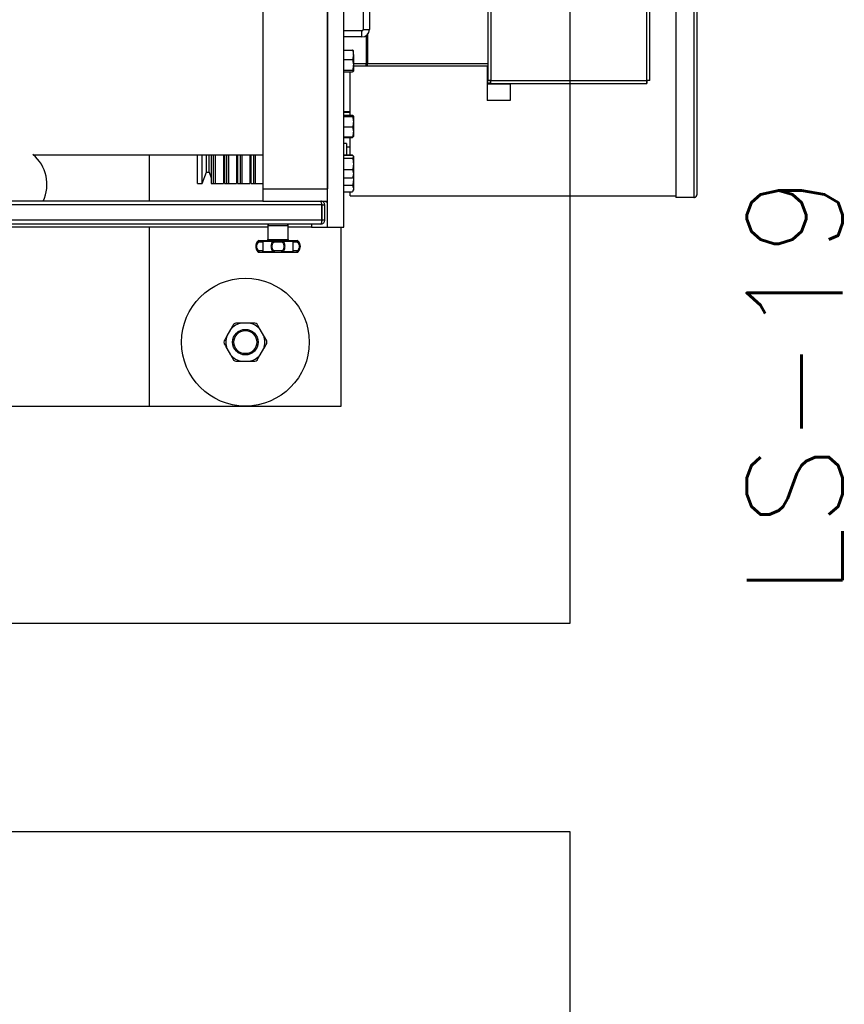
# Model space of a CAD drawing. Extents: x -13.5 to 60.2, y -0.1 to 41.9.
# Tile 33 of 57: x 22.866 to 23.507, y 18.73 to 19.495. Entities that reach past the tile are written whole.
import ezdxf

# ---------------------------------------------------------------- set-up
doc = ezdxf.new("R2010")
doc.units = 0
doc.header["$MEASUREMENT"] = 0
doc.layers.add('PAREDES', color=8, linetype='Continuous')
doc.styles.add('20--4-0', font='romans.shx', dxfattribs={"height": 0.08})

# ---------------------------------------------------------------- blocks, each defined once
blk = doc.blocks.new('LS- 19')
for p, q in [((-131.12641, 57.59345), (-131.12641, 58.76537)), ((-131.1138, 57.59345), (-131.1138, 58.76537)), ((-131.17686, 58.73557), (-131.17686, 57.62325)), ((-131.12641, 58.73557), (-131.12641, 57.62325)), ((-130.83939, 58.09459), (-130.83939, 57.61863)), ((-130.85558, 58.09271), (-130.85558, 57.61647)), ((-130.84167, 58.09271), (-130.84167, 57.61647)), ((-131.00192, 57.88856), (-131.00192, 57.70752)), ((-130.99943, 57.88842), (-130.99943, 57.70766)), ((-130.87827, 57.70766), (-130.87827, 57.88842)), ((-130.87579, 57.70752), (-130.87579, 57.88856)), ((-131.09865, 57.79329), (-131.09865, 57.74711)), ((-131.09394, 57.79329), (-131.09394, 57.74711)), ((-131.09965, 57.74611), (-131.1138, 57.74611)), ((-131.09965, 57.74139), (-131.1138, 57.74139)), ((-131.09965, 57.74139), (-131.09965, 57.74611)), ((-131.09865, 57.74711), (-131.09394, 57.74711)), ((-131.09652, 57.74233), (-131.09652, 57.72057)), ((-131.09532, 57.74338), (-131.09532, 57.72057)), ((-131.1138, 57.73123), (-131.10706, 57.73123)), ((-131.10635, 57.7276), (-131.10635, 57.7307)), ((-131.10635, 57.7276), (-131.10635, 57.71972)), ((-131.1138, 57.72396), (-131.10706, 57.72396)), ((-131.09652, 57.72057), (-131.10635, 57.72057)), ((-131.10635, 57.71972), (-131.10635, 57.71488)), ((-131.09652, 57.71859), (-131.10635, 57.71859)), ((-131.09532, 57.72057), (-131.09652, 57.72057)), ((-131.09652, 57.71859), (-131.09652, 57.72057)), ((-131.09532, 57.71859), (-131.09652, 57.71859)), ((-131.00192, 57.72057), (-131.09532, 57.72057)), ((-131.09532, 57.71859), (-131.09532, 57.72057)), ((-131.00241, 57.71859), (-131.09532, 57.71859)), ((-131.00241, 57.71859), (-131.00241, 57.70568)), ((-131.00241, 57.71859), (-131.00192, 57.71859)), ((-131.1138, 57.71548), (-131.10706, 57.71548)), ((-131.1138, 57.71428), (-131.10706, 57.71428)), ((-131.10883, 57.68069), (-131.10883, 57.71428)), ((-131.00241, 57.70568), (-131.00241, 57.70468)), ((-131.00241, 57.70568), (-130.99958, 57.70568)), ((-130.98454, 57.70468), (-131.00241, 57.70468)), ((-131.00241, 57.70468), (-131.00241, 57.69207)), ((-131.00192, 57.70752), (-130.99993, 57.70752)), ((-130.99958, 57.70518), (-130.99958, 57.70717)), ((-130.99958, 57.70518), (-130.87812, 57.70518)), ((-130.99943, 57.70766), (-130.87827, 57.70766)), ((-130.98454, 57.70518), (-130.98454, 57.70468)), ((-130.98454, 57.70468), (-130.98454, 57.69207)), ((-130.87812, 57.70518), (-130.87812, 57.70717)), ((-130.87579, 57.70752), (-130.87777, 57.70752)), ((-130.98454, 57.69207), (-131.00241, 57.69207)), ((-131.1138, 57.68346), (-131.10883, 57.68346)), ((-131.1138, 57.68288), (-131.10883, 57.68288)), ((-131.1138, 57.68069), (-131.10706, 57.68069)), ((-131.1138, 57.68023), (-131.10706, 57.68023)), ((-131.10706, 57.68069), (-131.1069, 57.68019)), ((-131.10647, 57.6801), (-131.10706, 57.68069)), ((-131.10635, 57.67995), (-131.10644, 57.68011)), ((-131.10635, 57.67993), (-131.10635, 57.67552)), ((-131.1138, 57.67963), (-131.10706, 57.67963)), ((-131.10635, 57.67552), (-131.10635, 57.66759)), ((-131.1138, 57.67141), (-131.10706, 57.67141)), ((-131.10635, 57.66759), (-131.10635, 57.66408)), ((-131.1138, 57.66378), (-131.10706, 57.66378)), ((-131.1138, 57.66332), (-131.10706, 57.66332)), ((-131.11181, 57.6585), (-131.1138, 57.6585)), ((-131.11181, 57.6585), (-131.11181, 57.64985)), ((-131.10883, 57.64985), (-131.10883, 57.66332)), ((-131.10644, 57.6639), (-131.10635, 57.66406)), ((-131.3554, 57.64986), (-131.17686, 57.64986)), ((-131.26481, 57.61379), (-131.26481, 57.64986)), ((-131.22751, 57.62736), (-131.22751, 57.64986)), ((-131.22404, 57.62736), (-131.22404, 57.64986)), ((-131.22061, 57.6363), (-131.22061, 57.64986)), ((-131.21853, 57.6363), (-131.21853, 57.64986)), ((-131.21683, 57.64986), (-131.21683, 57.62736)), ((-131.2151, 57.62736), (-131.2151, 57.64986)), ((-131.21361, 57.62736), (-131.21361, 57.64986)), ((-131.20739, 57.64986), (-131.20739, 57.62736)), ((-131.2066, 57.64986), (-131.2066, 57.62736)), ((-131.20467, 57.62736), (-131.20467, 57.64986)), ((-131.20318, 57.62736), (-131.20318, 57.64986)), ((-131.19716, 57.64986), (-131.19716, 57.62736)), ((-131.19637, 57.64986), (-131.19637, 57.62736)), ((-131.19424, 57.62736), (-131.19424, 57.64986)), ((-131.19275, 57.62736), (-131.19275, 57.64986)), ((-131.18694, 57.64986), (-131.18694, 57.62736)), ((-131.18614, 57.64986), (-131.18614, 57.62736)), ((-131.18382, 57.62736), (-131.18382, 57.64986)), ((-131.18233, 57.62736), (-131.18233, 57.64986)), ((-131.1138, 57.64985), (-131.10706, 57.64985)), ((-131.1138, 57.64961), (-131.10706, 57.64961)), ((-131.11181, 57.65602), (-131.10883, 57.65602)), ((-131.10706, 57.64985), (-131.10702, 57.64974)), ((-131.10701, 57.64975), (-131.10706, 57.64985)), ((-131.10651, 57.64898), (-131.10673, 57.64935)), ((-131.1138, 57.64724), (-131.10706, 57.64724)), ((-131.10635, 57.6487), (-131.10651, 57.64898)), ((-131.10635, 57.6487), (-131.10635, 57.64843)), ((-131.10635, 57.64843), (-131.10635, 57.64281)), ((-131.10635, 57.64281), (-131.10635, 57.63513)), ((-131.22404, 57.62736), (-131.22061, 57.6363)), ((-131.22061, 57.6363), (-131.21853, 57.6363)), ((-131.21853, 57.6363), (-131.21683, 57.63186)), ((-131.20739, 57.63445), (-131.2066, 57.63238)), ((-131.19716, 57.63497), (-131.19637, 57.6329)), ((-131.18694, 57.63549), (-131.18614, 57.63342)), ((-131.1138, 57.63838), (-131.10706, 57.63838)), ((-131.10635, 57.63513), (-131.10635, 57.63281)), ((-131.22751, 57.62736), (-131.22404, 57.62736)), ((-131.21683, 57.62736), (-131.20739, 57.62736)), ((-131.2151, 57.62736), (-131.21361, 57.62736)), ((-131.2066, 57.62736), (-131.19716, 57.62736)), ((-131.20467, 57.62736), (-131.20318, 57.62736)), ((-131.19637, 57.62736), (-131.18694, 57.62736)), ((-131.19424, 57.62736), (-131.19275, 57.62736)), ((-131.18614, 57.62736), (-131.17686, 57.62736)), ((-131.18382, 57.62736), (-131.18233, 57.62736)), ((-131.1138, 57.63189), (-131.10706, 57.63189)), ((-131.10651, 57.63252), (-131.10635, 57.63281)), ((-131.1065, 57.63249), (-131.10635, 57.63072)), ((-131.10635, 57.63281), (-131.10635, 57.63072)), ((-131.10635, 57.63072), (-131.10635, 57.62359)), ((-131.17686, 57.62325), (-131.12641, 57.62325)), ((-131.17686, 57.62325), (-131.17686, 57.61379)), ((-131.12641, 57.61379), (-131.12641, 57.62325)), ((-131.1138, 57.62614), (-131.10706, 57.62614)), ((-131.1138, 57.62104), (-131.10706, 57.62104)), ((-131.10883, 57.61798), (-131.10883, 57.62104)), ((-131.10706, 57.62104), (-131.10691, 57.62134)), ((-131.10688, 57.62133), (-131.10635, 57.62225)), ((-131.10635, 57.62359), (-131.10635, 57.62225)), ((-131.17686, 57.61379), (-131.80454, 57.61379)), ((-131.17686, 57.61379), (-131.12641, 57.61379)), ((-131.13163, 57.61379), (-131.13163, 57.6133)), ((-131.12767, 57.61379), (-131.12767, 57.61331)), ((-131.12767, 57.61331), (-131.12641, 57.61331)), ((-131.10883, 57.61777), (-131.10883, 57.61798)), ((-131.10883, 57.61777), (-130.85558, 57.61777)), ((-130.84167, 57.61647), (-130.85558, 57.61647)), ((-131.13098, 57.61081), (-131.85042, 57.61081)), ((-131.13098, 57.59889), (-131.13098, 57.61081)), ((-131.13063, 57.61081), (-131.12865, 57.61081)), ((-131.13063, 57.59889), (-131.13063, 57.61081)), ((-131.12865, 57.59889), (-131.12865, 57.61081)), ((-131.13098, 57.59889), (-131.85042, 57.59889)), ((-131.13163, 57.59591), (-131.84978, 57.59591)), ((-131.13902, 57.59591), (-131.13902, 57.59345)), ((-131.12865, 57.59889), (-131.13063, 57.59889)), ((-131.17289, 57.59345), (-131.80851, 57.59345)), ((-131.26481, 57.45441), (-131.26481, 57.59345)), ((-131.17289, 57.59492), (-131.17289, 57.58399)), ((-131.17289, 57.59492), (-131.157, 57.59492)), ((-131.157, 57.58399), (-131.157, 57.59492)), ((-131.13902, 57.59345), (-131.157, 57.59345)), ((-131.13902, 57.59345), (-131.12641, 57.59345)), ((-131.12641, 57.59345), (-131.1138, 57.59345)), ((-131.11583, 57.45441), (-131.11583, 57.59345)), ((-131.18065, 57.58269), (-131.17998, 57.58269)), ((-131.17987, 57.583), (-131.17994, 57.583)), ((-131.1799, 57.58201), (-131.17686, 57.58201)), ((-131.1764, 57.58269), (-131.16852, 57.58269)), ((-131.17289, 57.58399), (-131.157, 57.58399)), ((-131.16798, 57.58201), (-131.16191, 57.58201)), ((-131.16137, 57.58269), (-131.15349, 57.58269)), ((-131.15303, 57.58201), (-131.14999, 57.58201)), ((-131.1506, 57.583), (-131.14995, 57.583)), ((-131.14991, 57.58269), (-131.14924, 57.58269)), ((-131.17998, 57.57437), (-131.18065, 57.57437)), ((-131.17994, 57.57406), (-131.17929, 57.57406)), ((-131.17686, 57.57505), (-131.1799, 57.57505)), ((-131.16852, 57.57437), (-131.1764, 57.57437)), ((-131.16191, 57.57505), (-131.16798, 57.57505)), ((-131.15349, 57.57437), (-131.16137, 57.57437)), ((-131.14999, 57.57505), (-131.15303, 57.57505)), ((-131.14995, 57.57406), (-131.15002, 57.57406)), ((-131.14924, 57.57437), (-131.14991, 57.57437)), ((-131.20182, 57.51395), (-131.20463, 57.50908)), ((-131.18751, 57.51896), (-131.19313, 57.51896)), ((-131.17601, 57.50908), (-131.17883, 57.51395)), ((-131.20463, 57.49905), (-131.20182, 57.49418)), ((-131.17883, 57.49418), (-131.17601, 57.49905)), ((-131.19313, 57.48917), (-131.18751, 57.48917)), ((-131.71659, 57.45441), (-131.26481, 57.45441)), ((-131.26481, 57.45441), (-131.11583, 57.45441))]:
    blk.add_line(p, q)
blk.add_lwpolyline([(-132.03937, 57.61828), (-131.8904, 57.61828), (-131.8904, 57.28557), (-130.93786, 57.28557), (-130.93786, 59.07325), (-131.8904, 59.07325), (-131.8904, 58.74054), (-132.03937, 58.74054), (-132.03937, 57.61828)])
at = {"flags": 128}
for points in [[(-131.17929, 57.583), (-131.17941, 57.58298), (-131.17953, 57.58292), (-131.17963, 57.58283), (-131.17972, 57.58271), (-131.1798, 57.58256), (-131.17985, 57.58239), (-131.17989, 57.5822), (-131.1799, 57.58201)], [(-131.16836, 57.583), (-131.16838, 57.58299), (-131.16841, 57.58298), (-131.16843, 57.58295), (-131.16845, 57.58292), (-131.16847, 57.58287), (-131.16849, 57.58282), (-131.16851, 57.58276), (-131.16852, 57.58269)], [(-131.16836, 57.583), (-131.16829, 57.58298), (-131.16822, 57.58292), (-131.16815, 57.58283), (-131.16809, 57.58271), (-131.16805, 57.58256), (-131.16801, 57.58239), (-131.16799, 57.5822), (-131.16798, 57.58201)], [(-131.16191, 57.58201), (-131.1619, 57.5822), (-131.16188, 57.58239), (-131.16185, 57.58256), (-131.1618, 57.58271), (-131.16174, 57.58283), (-131.16168, 57.58292), (-131.1616, 57.58298), (-131.16153, 57.583)], [(-131.16137, 57.58269), (-131.16138, 57.58276), (-131.1614, 57.58282), (-131.16142, 57.58287), (-131.16144, 57.58292), (-131.16146, 57.58295), (-131.16148, 57.58298), (-131.16151, 57.58299), (-131.16153, 57.583)], [(-131.14999, 57.58201), (-131.15, 57.5822), (-131.15004, 57.58239), (-131.15009, 57.58256), (-131.15017, 57.58271), (-131.15026, 57.58283), (-131.15036, 57.58292), (-131.15048, 57.58298), (-131.1506, 57.583)], [(-131.1799, 57.57505), (-131.17989, 57.57486), (-131.17985, 57.57467), (-131.1798, 57.5745), (-131.17972, 57.57435), (-131.17963, 57.57423), (-131.17953, 57.57414), (-131.17941, 57.57408), (-131.17929, 57.57406)], [(-131.16836, 57.57406), (-131.16838, 57.57407), (-131.16841, 57.57408), (-131.16843, 57.57411), (-131.16845, 57.57414), (-131.16847, 57.57418), (-131.16849, 57.57424), (-131.16851, 57.5743), (-131.16852, 57.57437)], [(-131.16798, 57.57505), (-131.16799, 57.57486), (-131.16801, 57.57467), (-131.16805, 57.5745), (-131.16809, 57.57435), (-131.16815, 57.57423), (-131.16822, 57.57414), (-131.16829, 57.57408), (-131.16836, 57.57406)], [(-131.16153, 57.57406), (-131.1616, 57.57408), (-131.16168, 57.57414), (-131.16174, 57.57423), (-131.1618, 57.57435), (-131.16185, 57.5745), (-131.16188, 57.57467), (-131.1619, 57.57486), (-131.16191, 57.57505)], [(-131.16137, 57.57437), (-131.16138, 57.5743), (-131.1614, 57.57424), (-131.16142, 57.57418), (-131.16144, 57.57414), (-131.16146, 57.57411), (-131.16148, 57.57408), (-131.16151, 57.57407), (-131.16153, 57.57406)], [(-131.1506, 57.57406), (-131.15048, 57.57408), (-131.15036, 57.57414), (-131.15026, 57.57423), (-131.15017, 57.57435), (-131.15009, 57.5745), (-131.15004, 57.57467), (-131.15, 57.57486), (-131.14999, 57.57505)]]:
    blk.add_lwpolyline(points, dxfattribs=at)
for radius in [0.04966, 0.00993, 0.00894]:
    blk.add_circle((-131.19032, 57.50407), radius)
for centre, radius, start, end in [((-131.09965, 57.74711), 0.00571, 270, 0), ((-131.09965, 57.74711), 0.000993, 270, 0), ((-131.37458, 57.62686), 0.02995, 334.12558, 50.56259), ((-131.1719, 57.59492), 0.000993, 90, 180), ((-131.15799, 57.59492), 0.000993, 0, 90), ((-131.1763, 57.57853), 0.00602, 136.2623, 223.7377), ((-131.17994, 57.58201), 0.000993, 90, 136.2623), ((-131.17929, 57.58207), 0.000931, 90.2333, 137.86567), ((-131.17588, 57.58201), 0.000989, 90.24746, 180.24647), ((-131.17585, 57.58235), 0.000651, 92.60017, 148.11317), ((-131.17388, 57.58399), 0.000993, 270, 0), ((-131.15601, 57.58399), 0.000993, 180, 270), ((-131.15404, 57.58235), 0.000651, 31.88995, 87.40236), ((-131.15402, 57.58201), 0.000989, 359.75352, 89.75599), ((-131.1506, 57.58207), 0.000931, 42.13666, 89.76437), ((-131.14995, 57.58201), 0.000993, 43.7377, 90), ((-131.15359, 57.57853), 0.00602, 316.2623, 43.7377), ((-131.17994, 57.57505), 0.000993, 223.7377, 270), ((-131.17929, 57.57499), 0.000932, 222.14692, 269.75412), ((-131.17588, 57.57505), 0.000989, 179.75353, 269.75254), ((-131.17585, 57.57471), 0.000651, 211.90145, 267.38522), ((-131.15402, 57.57505), 0.000989, 270.24401, 0.24648), ((-131.15404, 57.57471), 0.000652, 272.61225, 328.09544), ((-131.1506, 57.57499), 0.000932, 270.24821, 317.85076), ((-131.14995, 57.57505), 0.000993, 270, 316.2623), ((-131.19032, 57.50407), 0.01516, 100.69159, 139.30841), ((-131.19032, 57.50407), 0.01665, 116.52737, 123.47263), ((-131.19032, 57.50407), 0.01516, 40.69159, 79.30841), ((-131.19032, 57.50407), 0.01665, 56.52737, 63.47263), ((-131.19032, 57.50407), 0.01665, 176.52737, 183.47263), ((-131.19032, 57.50407), 0.01516, 160.69159, 199.30841), ((-131.19032, 57.50407), 0.01516, 340.69159, 19.30841), ((-131.19032, 57.50407), 0.01665, 356.52737, 3.47263), ((-131.19032, 57.50407), 0.01516, 220.69159, 259.30841), ((-131.19032, 57.50407), 0.01665, 236.52737, 243.47263), ((-131.19032, 57.50407), 0.01516, 280.69159, 319.30841), ((-131.19032, 57.50407), 0.01665, 296.52737, 303.47263)]:
    blk.add_arc(centre, radius, start, end)
for points, knots in [([(-131.10706, 57.73123), (-131.10686, 57.73064), (-131.10646, 57.72945), (-131.10639, 57.72822), (-131.10635, 57.7276)], [0, 0, 0, 0, 0.495444, 1, 1, 1, 1]), ([(-131.10635, 57.73063), (-131.10635, 57.73065), (-131.10636, 57.73076), (-131.10651, 57.73096), (-131.10688, 57.73114), (-131.10706, 57.73123)], [0, 0, 0, 0, 0.070077, 0.530787, 1, 1, 1, 1]), ([(-131.10635, 57.7276), (-131.10635, 57.72751), (-131.10636, 57.72686), (-131.10651, 57.72563), (-131.10688, 57.72452), (-131.10706, 57.72396)], [0, 0, 0, 0, 0.070084, 0.530787, 1, 1, 1, 1]), ([(-131.10706, 57.72396), (-131.10678, 57.72294), (-131.1064, 57.72154), (-131.10636, 57.7201), (-131.10635, 57.71972)], [0, 0, 0, 0, 0.731362, 1, 1, 1, 1]), ([(-131.10635, 57.71972), (-131.10643, 57.71865), (-131.10654, 57.71722), (-131.10695, 57.71584), (-131.10706, 57.71548)], [0, 0, 0, 0, 0.742442, 1, 1, 1, 1]), ([(-131.10706, 57.71548), (-131.10686, 57.71538), (-131.10646, 57.71519), (-131.10639, 57.71498), (-131.10635, 57.71488)], [0, 0, 0, 0, 0.495465, 1, 1, 1, 1]), ([(-131.10635, 57.71488), (-131.10635, 57.71487), (-131.10636, 57.71476), (-131.10651, 57.71455), (-131.10688, 57.71437), (-131.10706, 57.71428)], [0, 0, 0, 0, 0.070099, 0.530787, 1, 1, 1, 1]), ([(-130.99943, 57.70766), (-130.99976, 57.70765), (-131.00041, 57.70763), (-131.00123, 57.70759), (-131.00181, 57.70755), (-131.00188, 57.70753), (-131.00192, 57.70752)], [0, 0, 0, 0, 0.249998, 0.499992, 0.749999, 1, 1, 1, 1]), ([(-130.99958, 57.70518), (-130.99957, 57.70522), (-130.99954, 57.70529), (-130.99951, 57.70587), (-130.99947, 57.70669), (-130.99945, 57.70734), (-130.99943, 57.70766)], [0, 0, 0, 0, 0.249999, 0.500008, 0.750016, 1, 1, 1, 1]), ([(-130.87827, 57.70766), (-130.87826, 57.70734), (-130.87823, 57.70669), (-130.8782, 57.70587), (-130.87816, 57.70529), (-130.87814, 57.70522), (-130.87812, 57.70518)], [0, 0, 0, 0, 0.249985, 0.499993, 0.750001, 1, 1, 1, 1]), ([(-130.87579, 57.70752), (-130.87582, 57.70753), (-130.8759, 57.70755), (-130.87647, 57.70759), (-130.87729, 57.70763), (-130.87794, 57.70765), (-130.87827, 57.70766)], [0, 0, 0, 0, 0.2499979, 0.5000015, 0.7500051, 1, 1, 1, 1]), ([(-131.10706, 57.68023), (-131.10686, 57.68018), (-131.10646, 57.68008), (-131.10639, 57.67998), (-131.10635, 57.67993)], [0, 0, 0, 0, 0.495467, 1, 1, 1, 1]), ([(-131.10635, 57.67993), (-131.10635, 57.67993), (-131.10636, 57.67987), (-131.10651, 57.67977), (-131.10688, 57.67968), (-131.10706, 57.67963)], [0, 0, 0, 0, 0.07008, 0.530772, 1, 1, 1, 1]), ([(-131.10706, 57.67963), (-131.10686, 57.67897), (-131.10646, 57.67762), (-131.10639, 57.67622), (-131.10635, 57.67552)], [0, 0, 0, 0, 0.495452, 1, 1, 1, 1]), ([(-131.10635, 57.67552), (-131.10635, 57.67542), (-131.10636, 57.67469), (-131.10651, 57.67329), (-131.10688, 57.67204), (-131.10706, 57.67141)], [0, 0, 0, 0, 0.070081, 0.530792, 1, 1, 1, 1]), ([(-131.10706, 57.67141), (-131.10678, 57.67049), (-131.1064, 57.66923), (-131.10636, 57.66794), (-131.10635, 57.66759)], [0, 0, 0, 0, 0.731383, 1, 1, 1, 1]), ([(-131.10635, 57.66759), (-131.10643, 57.66663), (-131.10654, 57.66534), (-131.10695, 57.6641), (-131.10706, 57.66378)], [0, 0, 0, 0, 0.742471, 1, 1, 1, 1]), ([(-131.10706, 57.66378), (-131.10686, 57.66383), (-131.10646, 57.66392), (-131.10639, 57.66402), (-131.10635, 57.66408)], [0, 0, 0, 0, 0.495443, 1, 1, 1, 1]), ([(-131.10654, 57.66391), (-131.10658, 57.66378), (-131.10666, 57.66358), (-131.10695, 57.66339), (-131.10706, 57.66332)], [0, 0, 0, 0, 0.611014, 1, 1, 1, 1]), ([(-131.10706, 57.64961), (-131.10686, 57.64942), (-131.10646, 57.64903), (-131.10639, 57.64863), (-131.10635, 57.64843)], [0, 0, 0, 0, 0.49544, 1, 1, 1, 1]), ([(-131.10635, 57.64843), (-131.10635, 57.6484), (-131.10636, 57.64819), (-131.10651, 57.64778), (-131.10688, 57.64742), (-131.10706, 57.64724)], [0, 0, 0, 0, 0.070074, 0.530768, 1, 1, 1, 1]), ([(-131.10706, 57.64724), (-131.10686, 57.64652), (-131.10646, 57.64507), (-131.10639, 57.64357), (-131.10635, 57.64281)], [0, 0, 0, 0, 0.495464, 1, 1, 1, 1]), ([(-131.10635, 57.64281), (-131.10635, 57.64271), (-131.10636, 57.64191), (-131.10651, 57.64041), (-131.10688, 57.63906), (-131.10706, 57.63838)], [0, 0, 0, 0, 0.070087, 0.530798, 1, 1, 1, 1]), ([(-131.10706, 57.63838), (-131.10678, 57.6376), (-131.1064, 57.63653), (-131.10636, 57.63543), (-131.10635, 57.63513)], [0, 0, 0, 0, 0.731382, 1, 1, 1, 1]), ([(-131.10635, 57.63513), (-131.10643, 57.63432), (-131.10654, 57.63322), (-131.10695, 57.63216), (-131.10706, 57.63189)], [0, 0, 0, 0, 0.742453, 1, 1, 1, 1]), ([(-131.10706, 57.63189), (-131.10684, 57.63208), (-131.1066, 57.63229), (-131.10653, 57.63251), (-131.10653, 57.63253)], [0, 0, 0, 0, 0.9150368, 1, 1, 1, 1]), ([(-131.10635, 57.63072), (-131.10635, 57.63061), (-131.10636, 57.62979), (-131.10651, 57.62824), (-131.10688, 57.62685), (-131.10706, 57.62614)], [0, 0, 0, 0, 0.070107, 0.530785, 1, 1, 1, 1]), ([(-131.10706, 57.62614), (-131.10678, 57.62553), (-131.1064, 57.62469), (-131.10636, 57.62383), (-131.10635, 57.62359)], [0, 0, 0, 0, 0.731367, 1, 1, 1, 1]), ([(-131.10635, 57.62359), (-131.10643, 57.62295), (-131.10654, 57.62209), (-131.10695, 57.62126), (-131.10706, 57.62104)], [0, 0, 0, 0, 0.742449, 1, 1, 1, 1]), ([(-130.83939, 57.61863), (-130.83942, 57.61836), (-130.83949, 57.61781), (-130.84002, 57.6171), (-130.84078, 57.6166), (-130.84138, 57.61652), (-130.84167, 57.61647)], [0, 0, 0, 0, 0.249985, 0.499988, 0.749995, 1, 1, 1, 1]), ([(-130.84167, 57.61657), (-130.84138, 57.61661), (-130.84078, 57.6167), (-130.84002, 57.61718), (-130.83949, 57.61785), (-130.83942, 57.61837), (-130.83939, 57.61863)], [0, 0, 0, 0, 0.250008, 0.500004, 0.750017, 1, 1, 1, 1]), ([(-131.13198, 57.61379), (-131.13191, 57.61375), (-131.13176, 57.61369), (-131.13155, 57.61317), (-131.13133, 57.61239), (-131.13114, 57.61155), (-131.13103, 57.61101), (-131.13098, 57.61081)], [0, 0, 0, 0, 0.213098, 0.432588, 0.652075, 0.871552, 1, 1, 1, 1]), ([(-131.12865, 57.61081), (-131.12868, 57.61114), (-131.12874, 57.61181), (-131.12927, 57.61272), (-131.13005, 57.6134), (-131.13088, 57.61374), (-131.13143, 57.61377), (-131.13163, 57.61379)], [0, 0, 0, 0, 0.213124, 0.432594, 0.652088, 0.871581, 1, 1, 1, 1]), ([(-131.13063, 57.61081), (-131.13065, 57.61095), (-131.13069, 57.61122), (-131.1309, 57.61153), (-131.1311, 57.61163), (-131.13117, 57.61167)], [0, 0, 0, 0, 0.397757, 0.767519, 1, 1, 1, 1]), ([(-131.13098, 57.59889), (-131.13103, 57.59855), (-131.13112, 57.59788), (-131.13126, 57.59698), (-131.1314, 57.5963), (-131.13152, 57.59596), (-131.1316, 57.59592), (-131.13163, 57.59591)], [0, 0, 0, 0, 0.216009, 0.432703, 0.649429, 0.86615, 1, 1, 1, 1]), ([(-131.13163, 57.59591), (-131.13129, 57.59594), (-131.13061, 57.59601), (-131.12971, 57.59653), (-131.12904, 57.5973), (-131.12869, 57.59814), (-131.12866, 57.59868), (-131.12865, 57.59889)], [0, 0, 0, 0, 0.216, 0.432702, 0.649422, 0.866151, 1, 1, 1, 1]), ([(-131.1311, 57.59807), (-131.13105, 57.59809), (-131.1309, 57.59818), (-131.13073, 57.59843), (-131.13064, 57.5987), (-131.13063, 57.59885), (-131.13063, 57.59889)], [0, 0, 0, 0, 0.160521, 0.52486, 0.889304, 1, 1, 1, 1]), ([(-131.17998, 57.58269), (-131.18025, 57.58245), (-131.1808, 57.58196), (-131.18144, 57.58095), (-131.18188, 57.57978), (-131.18194, 57.57895), (-131.18197, 57.57853)], [0, 0, 0, 0, 0.241817, 0.492425, 0.7455, 1, 1, 1, 1]), ([(-131.1799, 57.57505), (-131.18011, 57.57526), (-131.18053, 57.57567), (-131.18102, 57.57652), (-131.18134, 57.57749), (-131.18145, 57.57853), (-131.18134, 57.57957), (-131.18102, 57.58054), (-131.18053, 57.58139), (-131.18011, 57.5818), (-131.1799, 57.58201)], [0, 0, 0, 0, 0.120734, 0.244668, 0.37168, 0.500466, 0.629204, 0.756192, 0.879939, 1, 1, 1, 1]), ([(-131.17998, 57.58269), (-131.17999, 57.58266), (-131.18003, 57.58257), (-131.18003, 57.5824), (-131.17998, 57.58219), (-131.17992, 57.58206), (-131.1799, 57.58201)], [0, 0, 0, 0, 0.2022133, 0.5000027, 0.7890989, 1, 1, 1, 1]), ([(-131.17929, 57.583), (-131.17886, 57.583), (-131.17797, 57.583), (-131.17696, 57.583), (-131.17621, 57.583), (-131.17599, 57.583), (-131.17588, 57.583)], [0, 0, 0, 0, 0.247579, 0.500007, 0.752416, 1, 1, 1, 1]), ([(-131.17686, 57.58201), (-131.17685, 57.58207), (-131.17683, 57.5822), (-131.17674, 57.58238), (-131.1766, 57.58255), (-131.17648, 57.58264), (-131.1764, 57.58269)], [0, 0, 0, 0, 0.2346753, 0.5001185, 0.6966898, 1, 1, 1, 1]), ([(-131.17686, 57.58201), (-131.17684, 57.5818), (-131.17679, 57.58146), (-131.1768, 57.58097), (-131.1768, 57.58076)], [0, 0, 0, 0, 0.573722, 1, 1, 1, 1]), ([(-131.17588, 57.583), (-131.17588, 57.583), (-131.176, 57.58302), (-131.17623, 57.58295), (-131.1765, 57.5828), (-131.17672, 57.58257), (-131.1768, 57.58237), (-131.17684, 57.58226)], [0, 0, 0, 0, 0.001906, 0.273326, 0.530329, 0.7117, 1, 1, 1, 1]), ([(-131.1768, 57.58076), (-131.1768, 57.58068), (-131.1768, 57.58033), (-131.17682, 57.57956), (-131.17683, 57.57853), (-131.17682, 57.5775), (-131.1768, 57.57673), (-131.1768, 57.57638), (-131.1768, 57.5763)], [0, 0, 0, 0, 0.0589716, 0.2778874, 0.4999003, 0.7218101, 0.9406996, 1, 1, 1, 1]), ([(-131.1765, 57.57853), (-131.17649, 57.57895), (-131.17649, 57.57978), (-131.17643, 57.58094), (-131.17637, 57.58196), (-131.17639, 57.58245), (-131.1764, 57.58269)], [0, 0, 0, 0, 0.254132, 0.506754, 0.756986, 1, 1, 1, 1]), ([(-131.17588, 57.583), (-131.17479, 57.583), (-131.1726, 57.583), (-131.16977, 57.583), (-131.16836, 57.583)], [0, 0, 0, 0, 0.499999, 1, 1, 1, 1]), ([(-131.16852, 57.58269), (-131.16881, 57.58245), (-131.16938, 57.58196), (-131.16996, 57.58094), (-131.17034, 57.57978), (-131.17039, 57.57895), (-131.17041, 57.57853)], [0, 0, 0, 0, 0.243344, 0.492759, 0.74567, 1, 1, 1, 1]), ([(-131.16798, 57.57505), (-131.16821, 57.57526), (-131.16869, 57.57567), (-131.16917, 57.57652), (-131.16946, 57.57749), (-131.16956, 57.57853), (-131.16946, 57.57957), (-131.16917, 57.58054), (-131.16869, 57.58139), (-131.16821, 57.5818), (-131.16798, 57.58201)], [0, 0, 0, 0, 0.120636, 0.244488, 0.371411, 0.500235, 0.628952, 0.755919, 0.879777, 1, 1, 1, 1]), ([(-131.16852, 57.58269), (-131.16847, 57.58264), (-131.16838, 57.58256), (-131.16823, 57.58238), (-131.1681, 57.5822), (-131.16802, 57.58207), (-131.16798, 57.58201)], [0, 0, 0, 0, 0.284428, 0.499965, 0.75358, 1, 1, 1, 1]), ([(-131.16836, 57.583), (-131.16781, 57.583), (-131.16671, 57.583), (-131.16495, 57.583), (-131.16318, 57.583), (-131.16208, 57.583), (-131.16153, 57.583)], [0, 0, 0, 0, 0.247581, 0.5, 0.752419, 1, 1, 1, 1]), ([(-131.16191, 57.58201), (-131.16187, 57.58207), (-131.16179, 57.58221), (-131.16165, 57.58239), (-131.16151, 57.58256), (-131.16141, 57.58265), (-131.16137, 57.58269)], [0, 0, 0, 0, 0.254526, 0.5000201, 0.746296, 1, 1, 1, 1]), ([(-131.16191, 57.58201), (-131.16168, 57.5818), (-131.1612, 57.58139), (-131.16072, 57.58054), (-131.16043, 57.57957), (-131.16033, 57.57853), (-131.16043, 57.57749), (-131.16072, 57.57652), (-131.1612, 57.57567), (-131.16168, 57.57526), (-131.16191, 57.57505)], [0, 0, 0, 0, 0.120226, 0.244083, 0.371049, 0.499765, 0.628587, 0.75551, 0.87936, 1, 1, 1, 1]), ([(-131.16153, 57.583), (-131.16012, 57.583), (-131.15729, 57.583), (-131.1551, 57.583), (-131.15401, 57.583)], [0, 0, 0, 0, 0.500004, 1, 1, 1, 1]), ([(-131.15948, 57.57853), (-131.1595, 57.57895), (-131.15955, 57.57978), (-131.15993, 57.58094), (-131.16052, 57.58196), (-131.16109, 57.58245), (-131.16137, 57.58269)], [0, 0, 0, 0, 0.254329, 0.507241, 0.757602, 1, 1, 1, 1]), ([(-131.15401, 57.583), (-131.1539, 57.583), (-131.15369, 57.583), (-131.15293, 57.583), (-131.15192, 57.583), (-131.15103, 57.583), (-131.1506, 57.583)], [0, 0, 0, 0, 0.247585, 0.499993, 0.752415, 1, 1, 1, 1]), ([(-131.15349, 57.58269), (-131.1535, 57.58245), (-131.15352, 57.58196), (-131.15346, 57.58094), (-131.15341, 57.57978), (-131.1534, 57.57895), (-131.15339, 57.57853)], [0, 0, 0, 0, 0.242658, 0.493385, 0.745967, 1, 1, 1, 1]), ([(-131.15349, 57.58269), (-131.15342, 57.58265), (-131.1533, 57.58256), (-131.15316, 57.58239), (-131.15306, 57.58221), (-131.15304, 57.58207), (-131.15303, 57.58201)], [0, 0, 0, 0, 0.2563545, 0.4999516, 0.7466693, 1, 1, 1, 1]), ([(-131.15309, 57.58076), (-131.15309, 57.58097), (-131.1531, 57.58146), (-131.15305, 57.5818), (-131.15303, 57.58201)], [0, 0, 0, 0, 0.424437, 1, 1, 1, 1]), ([(-131.15309, 57.5763), (-131.15309, 57.57638), (-131.15309, 57.57673), (-131.15307, 57.5775), (-131.15306, 57.57853), (-131.15307, 57.57956), (-131.15309, 57.58033), (-131.15309, 57.58068), (-131.15309, 57.58076)], [0, 0, 0, 0, 0.058809, 0.277904, 0.499962, 0.721996, 0.940778, 1, 1, 1, 1]), ([(-131.14999, 57.58201), (-131.14997, 57.58205), (-131.14991, 57.58219), (-131.14987, 57.58237), (-131.14986, 57.58256), (-131.14989, 57.58264), (-131.14991, 57.58269)], [0, 0, 0, 0, 0.1760551, 0.4998672, 0.7138406, 1, 1, 1, 1]), ([(-131.14999, 57.58201), (-131.14978, 57.5818), (-131.14936, 57.58139), (-131.14887, 57.58054), (-131.14855, 57.57957), (-131.14844, 57.57853), (-131.14855, 57.57748), (-131.14887, 57.57652), (-131.14936, 57.57567), (-131.14978, 57.57526), (-131.14999, 57.57505)], [0, 0, 0, 0, 0.120735, 0.244665, 0.37168, 0.500452, 0.62919, 0.756192, 0.879943, 1, 1, 1, 1]), ([(-131.14792, 57.57853), (-131.14795, 57.57895), (-131.14801, 57.57978), (-131.14845, 57.58094), (-131.14909, 57.58196), (-131.14964, 57.58245), (-131.14991, 57.58269)], [0, 0, 0, 0, 0.254108, 0.50676, 0.756975, 1, 1, 1, 1]), ([(-131.18197, 57.57853), (-131.18194, 57.57811), (-131.18188, 57.57728), (-131.18144, 57.57612), (-131.1808, 57.5751), (-131.18025, 57.57461), (-131.17998, 57.57437)], [0, 0, 0, 0, 0.254126, 0.506772, 0.756981, 1, 1, 1, 1]), ([(-131.17998, 57.57437), (-131.17999, 57.57438), (-131.18, 57.57442), (-131.18003, 57.57451), (-131.18003, 57.57466), (-131.17998, 57.57486), (-131.17993, 57.57499), (-131.1799, 57.57505)], [0, 0, 0, 0, 0.079479, 0.225096, 0.514394, 0.762963, 1, 1, 1, 1]), ([(-131.17929, 57.57406), (-131.17886, 57.57406), (-131.17797, 57.57406), (-131.17696, 57.57406), (-131.17621, 57.57406), (-131.17599, 57.57406), (-131.17588, 57.57406)], [0, 0, 0, 0, 0.247579, 0.500007, 0.752416, 1, 1, 1, 1]), ([(-131.1768, 57.5763), (-131.1768, 57.57609), (-131.17679, 57.5756), (-131.17684, 57.57525), (-131.17686, 57.57505)], [0, 0, 0, 0, 0.42596, 1, 1, 1, 1]), ([(-131.1764, 57.57437), (-131.17647, 57.57441), (-131.17659, 57.57449), (-131.17673, 57.57467), (-131.17683, 57.57486), (-131.17685, 57.57499), (-131.17686, 57.57505)], [0, 0, 0, 0, 0.246451, 0.499959, 0.760494, 1, 1, 1, 1]), ([(-131.1764, 57.57437), (-131.17639, 57.57461), (-131.17637, 57.5751), (-131.17643, 57.57612), (-131.17649, 57.57728), (-131.17649, 57.57811), (-131.1765, 57.57853)], [0, 0, 0, 0, 0.242653, 0.493394, 0.745948, 1, 1, 1, 1]), ([(-131.17588, 57.57406), (-131.17479, 57.57406), (-131.1726, 57.57406), (-131.16977, 57.57406), (-131.16836, 57.57406)], [0, 0, 0, 0, 0.499999, 1, 1, 1, 1]), ([(-131.17041, 57.57853), (-131.17039, 57.57811), (-131.17034, 57.57728), (-131.16996, 57.57612), (-131.16938, 57.5751), (-131.16881, 57.57461), (-131.16852, 57.57437)], [0, 0, 0, 0, 0.254297, 0.506877, 0.757054, 1, 1, 1, 1]), ([(-131.16798, 57.57505), (-131.16802, 57.57499), (-131.1681, 57.57485), (-131.16823, 57.57467), (-131.16838, 57.5745), (-131.16847, 57.57442), (-131.16852, 57.57437)], [0, 0, 0, 0, 0.246427, 0.500049, 0.712297, 1, 1, 1, 1]), ([(-131.16836, 57.57406), (-131.16781, 57.57406), (-131.16671, 57.57406), (-131.16495, 57.57406), (-131.16318, 57.57406), (-131.16208, 57.57406), (-131.16153, 57.57406)], [0, 0, 0, 0, 0.247581, 0.5, 0.752419, 1, 1, 1, 1]), ([(-131.16191, 57.57505), (-131.16187, 57.57498), (-131.16179, 57.57485), (-131.16165, 57.57466), (-131.16151, 57.57449), (-131.16141, 57.57441), (-131.16137, 57.57437)], [0, 0, 0, 0, 0.258051, 0.500019, 0.753494, 1, 1, 1, 1]), ([(-131.16153, 57.57406), (-131.16012, 57.57406), (-131.15729, 57.57406), (-131.1551, 57.57406), (-131.15401, 57.57406)], [0, 0, 0, 0, 0.500004, 1, 1, 1, 1]), ([(-131.16137, 57.57437), (-131.16109, 57.57461), (-131.16052, 57.5751), (-131.15993, 57.57611), (-131.15955, 57.57728), (-131.1595, 57.57811), (-131.15948, 57.57853)], [0, 0, 0, 0, 0.242585, 0.493124, 0.745703, 1, 1, 1, 1]), ([(-131.15401, 57.57406), (-131.1539, 57.57406), (-131.15369, 57.57406), (-131.15293, 57.57406), (-131.15192, 57.57406), (-131.15103, 57.57406), (-131.1506, 57.57406)], [0, 0, 0, 0, 0.247585, 0.499993, 0.752415, 1, 1, 1, 1]), ([(-131.15339, 57.57853), (-131.1534, 57.57811), (-131.15341, 57.57728), (-131.15346, 57.57612), (-131.15352, 57.5751), (-131.1535, 57.57461), (-131.15349, 57.57437)], [0, 0, 0, 0, 0.254151, 0.506768, 0.756976, 1, 1, 1, 1]), ([(-131.15349, 57.57437), (-131.15343, 57.57441), (-131.1533, 57.57449), (-131.15316, 57.57466), (-131.15306, 57.57485), (-131.15304, 57.57498), (-131.15303, 57.57505)], [0, 0, 0, 0, 0.246453, 0.499964, 0.735289, 1, 1, 1, 1]), ([(-131.15303, 57.57505), (-131.15305, 57.57525), (-131.1531, 57.5756), (-131.15309, 57.57609), (-131.15309, 57.5763)], [0, 0, 0, 0, 0.575177, 1, 1, 1, 1]), ([(-131.14991, 57.57437), (-131.14989, 57.57442), (-131.14986, 57.57451), (-131.14987, 57.57468), (-131.1499, 57.57485), (-131.14996, 57.57499), (-131.14999, 57.57505)], [0, 0, 0, 0, 0.294276, 0.499969, 0.753555, 1, 1, 1, 1]), ([(-131.14991, 57.57437), (-131.14964, 57.57461), (-131.14909, 57.5751), (-131.14845, 57.57611), (-131.14801, 57.57728), (-131.14795, 57.57811), (-131.14792, 57.57853)], [0, 0, 0, 0, 0.241829, 0.492434, 0.745502, 1, 1, 1, 1]), ([(-131.1995, 57.51796), (-131.19961, 57.51778), (-131.20037, 57.51646), (-131.20114, 57.51511), (-131.20182, 57.51395)], [0, 0, 0, 0, 0.136297, 1, 1, 1, 1]), ([(-131.19313, 57.51896), (-131.1937, 57.51896), (-131.19526, 57.51896), (-131.19678, 57.51896), (-131.19776, 57.51896)], [0, 0, 0, 0, 0.363481, 1, 1, 1, 1]), ([(-131.18288, 57.51896), (-131.1835, 57.51896), (-131.18502, 57.51896), (-131.18658, 57.51896), (-131.18751, 57.51896)], [0, 0, 0, 0, 0.404177, 1, 1, 1, 1]), ([(-131.17883, 57.51395), (-131.17889, 57.51406), (-131.17967, 57.51541), (-131.18043, 57.51673), (-131.18114, 57.51796)], [0, 0, 0, 0, 0.078412, 1, 1, 1, 1]), ([(-131.20463, 57.50908), (-131.20469, 57.50897), (-131.20547, 57.50762), (-131.20623, 57.5063), (-131.20694, 57.50508)], [0, 0, 0, 0, 0.078411, 1, 1, 1, 1]), ([(-131.1737, 57.50508), (-131.1738, 57.50526), (-131.17456, 57.50657), (-131.17534, 57.50792), (-131.17601, 57.50908)], [0, 0, 0, 0, 0.136315, 1, 1, 1, 1]), ([(-131.20694, 57.50306), (-131.20684, 57.50288), (-131.20608, 57.50156), (-131.2053, 57.50022), (-131.20463, 57.49905)], [0, 0, 0, 0, 0.136297, 1, 1, 1, 1]), ([(-131.17601, 57.49905), (-131.17595, 57.49916), (-131.17517, 57.50051), (-131.17441, 57.50184), (-131.1737, 57.50306)], [0, 0, 0, 0, 0.078412, 1, 1, 1, 1]), ([(-131.20182, 57.49418), (-131.20175, 57.49408), (-131.20097, 57.49273), (-131.20021, 57.4914), (-131.1995, 57.49018)], [0, 0, 0, 0, 0.078397, 1, 1, 1, 1]), ([(-131.19776, 57.48917), (-131.19714, 57.48917), (-131.19562, 57.48917), (-131.19406, 57.48917), (-131.19313, 57.48917)], [0, 0, 0, 0, 0.404177, 1, 1, 1, 1]), ([(-131.18751, 57.48917), (-131.18694, 57.48917), (-131.18538, 57.48917), (-131.18386, 57.48917), (-131.18288, 57.48917)], [0, 0, 0, 0, 0.363481, 1, 1, 1, 1]), ([(-131.18114, 57.49018), (-131.18103, 57.49036), (-131.18027, 57.49167), (-131.1795, 57.49302), (-131.17883, 57.49418)], [0, 0, 0, 0, 0.136297, 1, 1, 1, 1])]:
    blk.add_open_spline(points, degree=3, knots=knots)
at = {"style": '20--4-0'}
blk.add_text('LS-19', height=0.074486, rotation=90, dxfattribs=at).set_placement((-130.72594, 57.3061))

msp = doc.modelspace()

# ---------------------------------------------------------------- block references
at = {"layer": 'PAREDES', "lineweight": -3}
for p in [(154.23153, -38.25945), (154.23153, -40.20945)]:
    msp.add_blockref('LS- 19', p, dxfattribs=at)

doc.saveas('drawing.dxf')
